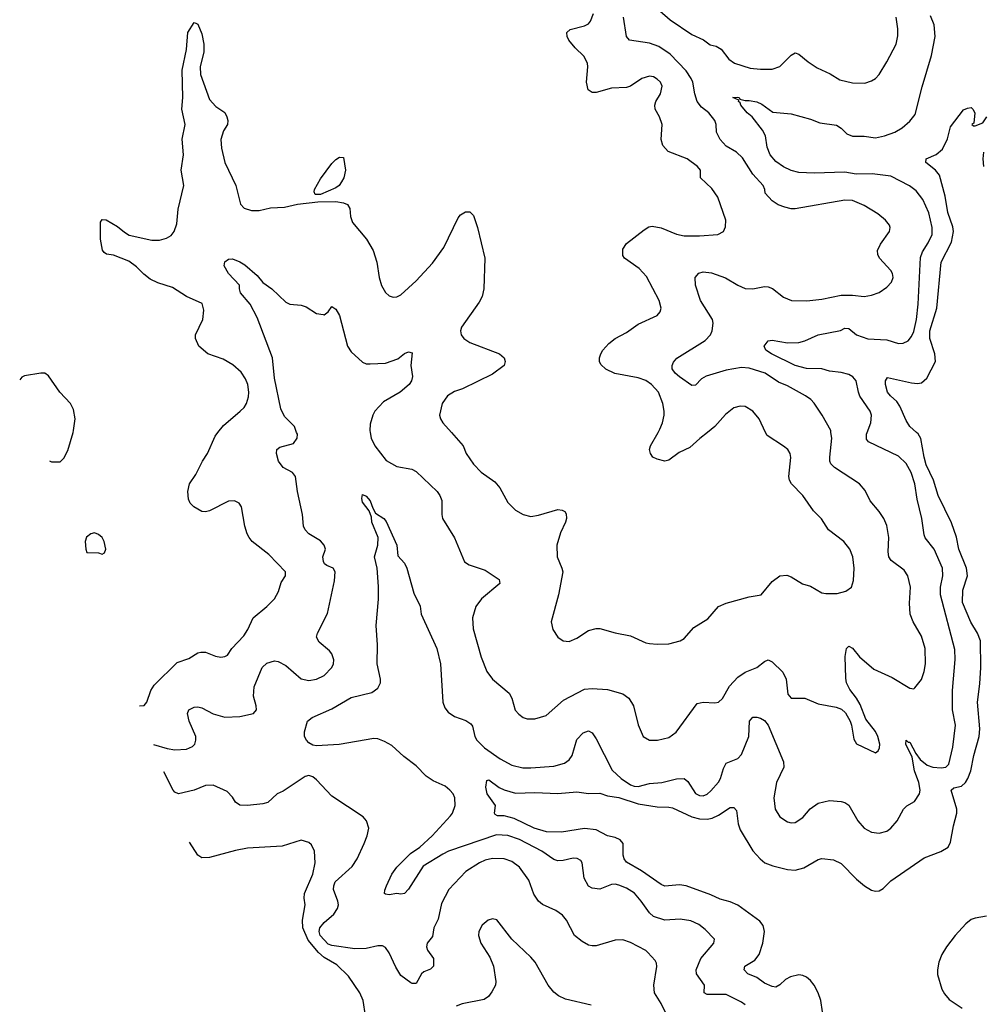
# Model space of a CAD drawing. Header units: inches. Extents: x 1245430 to 1420861, y 606325 to 671315.
# Tile 4 of 256: x 1263459 to 1268493, y 627010 to 632157. Entities that reach past the tile are written whole.
import ezdxf

# ---------------------------------------------------------------- set-up
doc = ezdxf.new("R2010")
doc.units = ezdxf.units.IN
doc.header["$MEASUREMENT"] = 0
doc.layers.add('B2662', color=7, linetype='Continuous')
doc.layers.add('B2663', color=7, linetype='Continuous')

msp = doc.modelspace()

# ---------------------------------------------------------------- linework, layer by layer
at = {"layer": 'B2662', "color": 5}
for points, elevation in [([(1263615, 629851.7), (1263625.4, 629845.4), (1263670, 629846), (1263690, 629864.7), (1263710, 629904.7), (1263737.9, 630000)], 1020), ([(1264084.8, 628570), (1264108.8, 628571.2), (1264123.5, 628590), (1264144.5, 628650), (1264161, 628679), (1264282.2, 628797.7), (1264342.7, 628817.3), (1264390, 628847.3), (1264406, 628850), (1264430, 628850.6), (1264482, 628830), (1264510, 628824.9), (1264530, 628827.7), (1264544.1, 628835.9), (1264567, 628870), (1264630, 628935.5), (1264650.8, 628969.2), (1264678, 629030), (1264750.9, 629090), (1264790.9, 629130), (1264811.4, 629168.6), (1264825.7, 629214.3), (1264847.8, 629250), (1264847.6, 629270), (1264761.2, 629361.2), (1264674, 629430), (1264658, 629450), (1264646.9, 629470), (1264634.7, 629510), (1264617, 629610), (1264605.2, 629630), (1264581.2, 629641.2), (1264550, 629639.7), (1264450.7, 629590), (1264430, 629585.1), (1264410, 629586.2), (1264368.2, 629610), (1264349.8, 629630), (1264341.7, 629650), (1264336.9, 629690), (1264346.9, 629730), (1264379.8, 629780.2), (1264413.3, 629850), (1264440.4, 629890), (1264479.6, 629980.4), (1264495, 630000)], 980), ([(1264158.7, 628368.6), (1264230, 628346.6), (1264270, 628340.6), (1264330, 628344.3), (1264361.9, 628358.1), (1264374, 628370), (1264379.8, 628390), (1264379, 628410), (1264345.3, 628490), (1264335.1, 628530), (1264342.7, 628550), (1264370, 628563.1), (1264390, 628564.6), (1264410, 628559.6), (1264470, 628528.3), (1264531, 628511), (1264610, 628514.6), (1264680.7, 628530), (1264696, 628550), (1264695.1, 628570), (1264680.4, 628620.4), (1264684.7, 628670), (1264726.6, 628770), (1264750, 628793.8), (1264790, 628804.9), (1264810, 628802.6), (1264850, 628780.3), (1264930, 628712.2), (1264970, 628703.6), (1265010, 628709), (1265050, 628728.9), (1265089.6, 628770), (1265098.7, 628790), (1265100.5, 628810), (1265090, 628842.7), (1265078, 628858), (1265022.8, 628902.8), (1265009.6, 628930), (1265015.6, 628950), (1265067, 629053), (1265104.4, 629224.4), (1265106.6, 629270), (1265097.6, 629290), (1265063.3, 629303.3), (1265052.2, 629312.2), (1265045.5, 629325.5), (1265043.4, 629350), (1265056.4, 629390), (1265049.7, 629410), (1265030, 629433.3), (1264969.7, 629470), (1264951.2, 629490), (1264941.5, 629510), (1264936.8, 629570), (1264911.1, 629690), (1264899.3, 629770), (1264884.4, 629790), (1264836, 629816), (1264810.9, 629850), (1264800.7, 629890), (1264802.7, 629910), (1264818, 629922), (1264890, 629942.4), (1264908, 629970), (1264909.6, 629990.4), (1264906, 630000)], 960), ([(1267250, 627007.4), (1267230, 627021.4), (1267150, 627061.8), (1267050, 627061.8), (1267035.1, 627070), (1267036.4, 627110), (1266994.3, 627170), (1266993.7, 627190), (1267016.9, 627250), (1267086, 627330), (1267089.2, 627350), (1267040.8, 627400.8), (1267007.8, 627427.8), (1266965.9, 627445.9), (1266910, 627455.1), (1266830, 627450.7), (1266770, 627469.8), (1266748.8, 627488.8), (1266706.5, 627550), (1266670.4, 627590.4), (1266630, 627616.8), (1266590, 627632.9), (1266570, 627638), (1266550, 627636), (1266490, 627612.1), (1266450, 627616.8), (1266430, 627627.3), (1266408.8, 627670), (1266397.7, 627750), (1266390, 627761.6), (1266371.8, 627771.8), (1266350, 627773.3), (1266298, 627762), (1266270, 627760.8), (1266250, 627767), (1266186.2, 627810), (1266070, 627871.2), (1266010, 627892.7), (1265950, 627895.8), (1265699, 627810), (1265670, 627795.7), (1265567.5, 627732.5), (1265490, 627611.6), (1265470.2, 627589.8), (1265450, 627586.2), (1265430, 627589.8), (1265390, 627582.3), (1265370, 627585.1), (1265365.6, 627590), (1265366.2, 627606.2), (1265375.1, 627630), (1265403.8, 627690), (1265430, 627726.5), (1265501.3, 627798.7), (1265550, 627831.8), (1265613.6, 627890), (1265710, 627994.6), (1265720.3, 628010), (1265733.8, 628050), (1265732, 628090), (1265723.5, 628110), (1265707.1, 628130), (1265681.3, 628150), (1265618.8, 628178.8), (1265582.1, 628202.1), (1265530, 628256.3), (1265465.2, 628305.2), (1265403, 628363), (1265364.1, 628384.1), (1265330, 628397.2), (1265310, 628399.8), (1265128, 628368), (1265010, 628361.5), (1264990, 628364.8), (1264970, 628376.4), (1264957.8, 628390), (1264947.5, 628410), (1264946.4, 628433.6), (1264962.9, 628490), (1264987, 628510), (1265090, 628555.2), (1265190, 628614.2), (1265299.3, 628640.7), (1265330, 628663.1), (1265343.9, 628690), (1265344.5, 628710), (1265327.3, 628790), (1265328.1, 628890), (1265321.1, 628990), (1265332.9, 629127.1), (1265333.4, 629193.4), (1265326, 629290), (1265312.7, 629350), (1265329.4, 629410), (1265332.3, 629450), (1265299.3, 629530), (1265296.5, 629556.5), (1265285.2, 629590), (1265250, 629635.3), (1265246.2, 629653.8), (1265250, 629674.8), (1265270, 629666.8), (1265290, 629642.8), (1265303.5, 629603.5), (1265318, 629578), (1265361, 629550), (1265374.2, 629534.2), (1265430, 629410.8), (1265434.9, 629354.9), (1265470, 629315.5), (1265481.5, 629290), (1265518.5, 629158.5), (1265552.1, 629092.1), (1265557, 629050), (1265638.3, 628870), (1265658.3, 628790), (1265669.2, 628590), (1265680.2, 628560.2), (1265698, 628538), (1265730, 628515.2), (1265790, 628494), (1265815.4, 628475.4), (1265824, 628464), (1265837.6, 628410), (1265848, 628390), (1265887.7, 628350), (1265970, 628292.6), (1266030, 628260.9), (1266087, 628247), (1266130, 628246.4), (1266250, 628254.7), (1266305.1, 628270), (1266330, 628287.7), (1266344.8, 628310), (1266370, 628393.7), (1266402, 628430), (1266430, 628439.5), (1266450, 628428.4), (1266470, 628397.6), (1266553.8, 628233.8), (1266602.2, 628190), (1266650, 628157.7), (1266670, 628150.1), (1266690, 628148.7), (1266750, 628163.5), (1266813.2, 628170), (1266890, 628189.2), (1266930, 628190.2), (1266950, 628175.3), (1266990, 628112), (1267010, 628100.9), (1267030, 628099.6), (1267050, 628109), (1267070, 628126.3), (1267110, 628171.8), (1267120.7, 628190), (1267136.6, 628243.4), (1267150, 628270.4), (1267210, 628294.3), (1267230, 628315.8), (1267268, 628410), (1267271.5, 628490), (1267289.8, 628510.2), (1267310, 628511.4), (1267330, 628505.7), (1267350, 628493.4), (1267368.9, 628470), (1267450, 628278), (1267452, 628250), (1267412, 628170), (1267399.6, 628090), (1267405.7, 628030), (1267430.5, 627990), (1267470, 627963.1), (1267490, 627958.7), (1267510, 627960.4), (1267550, 627986.4), (1267588.7, 628031.3), (1267630, 628061.3), (1267690, 628074.9), (1267750, 628070.3), (1267770, 628064.9), (1267790, 628050.4), (1267836.9, 627970), (1267870, 627931.5), (1267910, 627909.1), (1267950, 627904.6), (1267990, 627915.6), (1268010, 627930.3), (1268042.6, 627970), (1268075.6, 628030), (1268093.2, 628046.8), (1268134.5, 628070), (1268160.5, 628110), (1268163.1, 628130), (1268156, 628170), (1268133.5, 628230), (1268121.8, 628301.7), (1268087.9, 628370), (1268090, 628390.3), (1268100.9, 628380.9), (1268110, 628379.5), (1268141, 628321), (1268163.5, 628290), (1268200.4, 628260.4), (1268230, 628250.5), (1268273.8, 628246.2), (1268296.9, 628250), (1268313.9, 628266.1), (1268334.4, 628354.4), (1268347.6, 628470), (1268333, 628550), (1268331.6, 628650), (1268346.7, 628813.3), (1268344.2, 628864.2), (1268269, 629150), (1268269, 629190), (1268282.5, 629250), (1268279.8, 629290), (1268237.2, 629390), (1268190, 629447.8), (1268183.7, 629463.7), (1268172.4, 629550), (1268147.2, 629650), (1268135.8, 629730), (1268117, 629790), (1268090, 629836.4), (1268050, 629875.6), (1267893.6, 629950), (1267883.6, 629963.6), (1267882.9, 629990), (1267886.7, 630000)], 940), ([(1265290.4, 630000), (1265296, 629970), (1265314.7, 629930), (1265373.5, 629853.5), (1265430, 629822.2), (1265507.1, 629807.1), (1265530, 629795.5), (1265639.5, 629690), (1265654, 629670), (1265664.4, 629644.4), (1265664.4, 629570), (1265668.4, 629550), (1265730, 629447.7), (1265783.4, 629323.4), (1265807.2, 629307.2), (1265890, 629280.3), (1265963.8, 629230), (1265968, 629210), (1265872, 629130), (1265842.6, 629090), (1265824, 629030), (1265827.9, 628972.1), (1265870, 628824), (1265899.6, 628750), (1265930, 628710.4), (1266016.7, 628636.7), (1266030, 628610.8), (1266048.2, 628548.2), (1266066, 628526), (1266089.1, 628509.1), (1266110, 628502.6), (1266150, 628502.3), (1266210, 628520.3), (1266299.3, 628600.7), (1266410, 628656.9), (1266450, 628660.3), (1266530, 628655.2), (1266610, 628632.7), (1266642, 628610), (1266665.2, 628570), (1266690.4, 628470.4), (1266716, 628410), (1266750, 628390.8), (1266790.8, 628390.8), (1266850, 628405.5), (1266888.2, 628431.8), (1266997.7, 628582.3), (1267029.7, 628590.3), (1267090, 628586.3), (1267110, 628590.3), (1267130, 628608.7), (1267166.8, 628673.1), (1267210, 628720.7), (1267250, 628747.1), (1267310, 628770.3), (1267350, 628802.4), (1267370, 628810.3), (1267390, 628801.1), (1267446.5, 628746.5), (1267462.8, 628710), (1267472, 628632), (1267490, 628610.5), (1267561, 628610), (1267630, 628581.1), (1267723.9, 628563.9), (1267752.1, 628552.1), (1267773.7, 628533.7), (1267798.4, 628490), (1267805.3, 628470), (1267816.3, 628396.3), (1267830, 628371.3), (1267930, 628324.9), (1267944.1, 628335.9), (1267951.8, 628350), (1267953.3, 628370), (1267942, 628410), (1267930, 628436.2), (1267880.1, 628500.1), (1267850, 628577.2), (1267831.1, 628610), (1267795.2, 628655.2), (1267779.4, 628690), (1267774.6, 628714.6), (1267771.7, 628828.3), (1267778.4, 628870), (1267790, 628881.6), (1267810, 628871.8), (1267847.1, 628827.1), (1267921.8, 628761.8), (1268018, 628718), (1268110, 628662.4), (1268130, 628659.1), (1268136.3, 628663.7), (1268170, 628707.3), (1268184.4, 628750), (1268190.7, 628789.3), (1268189.8, 628870), (1268170, 628934), (1268126.8, 629010), (1268111.6, 629050), (1268107.3, 629107.3), (1268112.2, 629190), (1268098.4, 629250), (1268079.3, 629279.2), (1268011.3, 629330), (1267999.8, 629350), (1267996.1, 629376.1), (1267999.8, 629450), (1267990, 629513.2), (1267974, 629550), (1267950, 629587), (1267902.5, 629642.5), (1267876.6, 629696.6), (1267847.3, 629730), (1267716.4, 629816.4), (1267696, 629836), (1267690.8, 629850), (1267691.5, 629870), (1267701.4, 629970), (1267697.3, 630000)], 960), ([(1265714.2, 630000), (1265775.3, 629930), (1265792, 629890), (1265830, 629833), (1265870, 629792.4), (1265942, 629742), (1265967, 629710), (1266010, 629633), (1266050, 629592.4), (1266090, 629570.4), (1266130, 629560.3), (1266170, 629567), (1266270, 629595.8), (1266293.7, 629593.7), (1266306.4, 629586.4), (1266314, 629574), (1266316.4, 629550), (1266310.5, 629530.5), (1266284.9, 629475.1), (1266264.6, 629410), (1266266.7, 629350), (1266292, 629290), (1266295.8, 629270), (1266273.4, 629150), (1266235.5, 629010), (1266244.9, 628970), (1266270.8, 628930), (1266298, 628910), (1266330, 628906.4), (1266370, 628923.7), (1266430, 628963.7), (1266470, 628974), (1266490, 628973.7), (1266570, 628951.8), (1266650, 628937), (1266730, 628900.3), (1266750, 628895.8), (1266790, 628892), (1266850, 628894), (1266909.7, 628910.3), (1266930, 628923), (1266981, 628979), (1267054.1, 629025.9), (1267110, 629090.4), (1267150, 629106.4), (1267270, 629139.5), (1267333.2, 629150), (1267390, 629221), (1267430, 629250.7), (1267467, 629253), (1267490, 629245.5), (1267548.9, 629208.9), (1267590, 629196.4), (1267650, 629161.3), (1267670, 629157.1), (1267730, 629158), (1267775.3, 629170), (1267804, 629190), (1267814.7, 629225.3), (1267819.1, 629290), (1267811.1, 629350), (1267796.3, 629390), (1267765.1, 629430), (1267685.1, 629490), (1267648, 629548), (1267606.6, 629590), (1267551.2, 629670), (1267491.2, 629730), (1267480.4, 629750), (1267478, 629770), (1267488.2, 629868.2), (1267484, 629890), (1267471.2, 629910), (1267450, 629928.2), (1267364, 629984), (1267356.1, 630000)], 980), ([(1267653.3, 626970), (1267644.5, 627030), (1267630, 627070.8), (1267610, 627109.8), (1267590, 627133.8), (1267570, 627151.8), (1267550, 627161.4), (1267530, 627164.5), (1267485.7, 627154.3), (1267460.3, 627139.7), (1267430, 627111.2), (1267410, 627099.7), (1267390, 627103.1), (1267350, 627120.8), (1267309.7, 627150), (1267263.1, 627170), (1267243.5, 627190), (1267247.2, 627210), (1267299.6, 627240.4), (1267322.4, 627270), (1267341.1, 627330), (1267350.5, 627390.5), (1267342.4, 627422.4), (1267325.3, 627445.3), (1267210, 627528.3), (1267170, 627545.3), (1267119, 627559), (1267070, 627582.1), (1266941.6, 627630), (1266905.8, 627634.2), (1266830, 627627.8), (1266810, 627636.2), (1266707.4, 627707.4), (1266630, 627752.4), (1266617, 627770), (1266611.1, 627790), (1266611.2, 627850), (1266596.8, 627870), (1266570, 627882), (1266530, 627891.4), (1266470, 627922), (1266410, 627929.4), (1266290, 627910.4), (1266211.2, 627911.2), (1266146.9, 627930), (1266042, 627982), (1265990, 627994.4), (1265954.6, 627994.6), (1265942.6, 628002.6), (1265939.7, 628010), (1265945.4, 628050), (1265901.2, 628110), (1265895.2, 628144.8), (1265900.1, 628179.9), (1265910, 628184), (1265964, 628144), (1265990, 628131), (1266050, 628114.4), (1266150, 628116.5), (1266270, 628111.8), (1266370, 628121.3), (1266430, 628112.6), (1266490, 628114), (1266530, 628100.1), (1266590, 628090.5), (1266690, 628057.9), (1266790, 628041.9), (1266850, 628041.3), (1266870, 628036.8), (1266970, 627990.1), (1267010, 627979.4), (1267050, 627978), (1267076.5, 627983.5), (1267110, 627998.9), (1267170, 628039.7), (1267190, 628038.7), (1267203.8, 628023.8), (1267213.4, 627953.4), (1267222.8, 627922.8), (1267290, 627813.1), (1267327.9, 627770), (1267352.2, 627750), (1267393.4, 627733.4), (1267470, 627715), (1267510, 627711), (1267556.2, 627723.8), (1267630, 627766.7), (1267650, 627772.9), (1267710, 627765.7), (1267750, 627746.7), (1267830, 627664.9), (1267872.4, 627630), (1267910, 627606.3), (1267930, 627601.7), (1267950, 627603.6), (1267970, 627614.6), (1268010, 627655.5), (1268183.9, 627776.1), (1268271.4, 627808.6), (1268310, 627832), (1268321.8, 627858.3), (1268337.1, 627942.9), (1268355.7, 628010), (1268355, 628030), (1268325.5, 628130), (1268339.2, 628140.8), (1268379.3, 628150), (1268400.8, 628170), (1268412.2, 628190), (1268427.4, 628230), (1268443.4, 628310), (1268471.6, 628410), (1268474.8, 628450), (1268462.4, 628590), (1268475.5, 628684.5), (1268480.4, 628770), (1268478.9, 628910), (1268463.2, 628950), (1268427.9, 629007.9), (1268385.1, 629110), (1268385.9, 629174.1), (1268411.4, 629250), (1268406.2, 629290), (1268365.8, 629390), (1268352.7, 629452.7), (1268327, 629527), (1268258.2, 629670), (1268233.7, 629750), (1268195.4, 629830), (1268183.8, 629870), (1268167, 629967), (1268152.9, 629992.9), (1268144.6, 630000)], 920), ([(1267052.4, 630000), (1267012, 629968), (1266960, 629920), (1266904.7, 629895.3), (1266850, 629854), (1266830, 629849.6), (1266790, 629859.6), (1266767, 629870), (1266754.5, 629890), (1266749.7, 629910), (1266755.1, 629930), (1266795.1, 630000)], 980), ([(1266841.1, 626950), (1266810, 627014.5), (1266775.6, 627070), (1266771.5, 627110), (1266787.2, 627207.2), (1266785.4, 627225.4), (1266779.3, 627239.3), (1266741.3, 627281.3), (1266730, 627291.3), (1266650, 627332.8), (1266610, 627346.6), (1266570, 627345.4), (1266470, 627316.4), (1266450, 627315.1), (1266430, 627318.7), (1266397.5, 627337.5), (1266357.2, 627370), (1266315.4, 627450), (1266295.3, 627475.3), (1266259.8, 627499.8), (1266190, 627532), (1266168.7, 627550), (1266145.6, 627585.6), (1266118.9, 627658.9), (1266070, 627726.6), (1266030, 627756.5), (1265990, 627769.9), (1265930, 627771.8), (1265890, 627763.2), (1265861.1, 627750), (1265790, 627704.2), (1265700.3, 627610), (1265662.9, 627537.1), (1265644.7, 627455.3), (1265622.6, 627410), (1265616.1, 627363.9), (1265587.3, 627330), (1265583.7, 627310), (1265590, 627292.4), (1265621.5, 627250), (1265620.9, 627210), (1265606.1, 627193.9), (1265570, 627179.8), (1265557.8, 627170), (1265530, 627119.3), (1265510, 627118.4), (1265502.3, 627122.3), (1265450, 627160.5), (1265423.8, 627203.8), (1265390, 627278.4), (1265370, 627307.6), (1265355.2, 627315.2), (1265330, 627315.1), (1265270, 627301.9), (1265210, 627299.3), (1265090, 627317.3), (1265070, 627324.5), (1265028.1, 627370), (1265023.1, 627390), (1265026.8, 627410), (1265050, 627437.8), (1265099.6, 627480.4), (1265119.5, 627510), (1265123.9, 627530), (1265121.2, 627550), (1265098.2, 627610), (1265099.4, 627630), (1265108, 627650), (1265195.9, 627730), (1265222.3, 627770), (1265259.1, 627850), (1265274.3, 627890), (1265282.4, 627930), (1265271.6, 627970), (1265254, 627990), (1265090, 628098), (1265010, 628183.5), (1264990, 628199.1), (1264970, 628206.2), (1264950, 628200.2), (1264835.3, 628124.7), (1264804.4, 628110), (1264754.7, 628065.3), (1264730, 628058.4), (1264649.8, 628049.8), (1264610, 628051.5), (1264585.9, 628065.9), (1264570, 628092.3), (1264542.8, 628122.8), (1264470, 628155.6), (1264430, 628154.4), (1264370, 628129.8), (1264289.3, 628110), (1264270, 628119.7), (1264261.1, 628130), (1264211.4, 628224.6)], 960), ([(1265265.1, 626950), (1265252.8, 627030), (1265235.4, 627070), (1265177.1, 627157.1), (1265116.2, 627216.2), (1265050, 627255.4), (1265020.3, 627280.3), (1264965.9, 627345.9), (1264937.9, 627410), (1264937.1, 627450), (1264950.8, 627530), (1264945.6, 627565.6), (1264947.1, 627590), (1264990.6, 627690), (1265002.8, 627750), (1264998.5, 627810), (1264983.3, 627843.3), (1264970, 627855.8), (1264930, 627868.2), (1264830, 627837.4), (1264650, 627825.7), (1264586.3, 627813.7), (1264450, 627778.3), (1264410, 627775.8), (1264389, 627789), (1264346.2, 627856.9)], 980), ([(1266445.2, 627005.2), (1266310, 627036.4), (1266274.1, 627054.1), (1266250, 627073.3), (1266219.7, 627110), (1266151.3, 627230), (1266130, 627257), (1266030.8, 627350.8), (1265951.1, 627451.1), (1265930, 627457), (1265906, 627450), (1265875.6, 627424.4), (1265857.1, 627390), (1265856.4, 627370), (1265868.4, 627330), (1265915.6, 627255.6), (1265933.7, 627210), (1265947.4, 627130), (1265944.2, 627110), (1265925.2, 627074.8), (1265908.5, 627051.5), (1265885.2, 627034.8), (1265770, 627013.3), (1265739.1, 627000.9)], 980), ([(1268510, 627469.9), (1268450, 627460.8), (1268430, 627452.8), (1268402.1, 627430), (1268347.1, 627370), (1268300.5, 627310), (1268276.6, 627270), (1268260.6, 627230), (1268253.5, 627190), (1268254.8, 627165.2), (1268276.5, 627090), (1268290, 627064.6), (1268315.5, 627035.5), (1268383.1, 626990)], 920)]:
    msp.add_lwpolyline(points, dxfattribs=dict(at, elevation=elevation))
at = {"layer": 'B2662', "color": 5, "elevation": 1020}
msp.add_lwpolyline([(1263850, 629474.5), (1263830, 629469.3), (1263808.6, 629451.4), (1263802, 629430), (1263803.8, 629390), (1263810, 629371.3), (1263870.6, 629370.6), (1263890, 629362.8), (1263902, 629370), (1263909, 629390), (1263900.9, 629430), (1263889.2, 629450), (1263870, 629466)], close=True, dxfattribs=at)
at = {"layer": 'B2663', "color": 5}
for points, elevation in [([(1266795.1, 630000), (1266804.1, 630015.9), (1266817.2, 630050), (1266825.6, 630090), (1266826.6, 630110), (1266818.8, 630150), (1266795.8, 630210), (1266760.4, 630250), (1266730, 630271.7), (1266690, 630285.3), (1266567.5, 630307.5), (1266520.9, 630330), (1266494.3, 630354.3), (1266487.6, 630370), (1266487.8, 630390), (1266494.7, 630410), (1266506, 630430), (1266536.2, 630463.8), (1266569.6, 630490), (1266630, 630522.4), (1266690, 630566), (1266789.5, 630610), (1266805.1, 630630), (1266809.7, 630650), (1266799.7, 630690), (1266733.9, 630813.9), (1266695.9, 630855.9), (1266619.3, 630910), (1266610, 630924), (1266610, 630958), (1266630, 630986.8), (1266722, 631058), (1266746.5, 631073.5), (1266762.8, 631077.2), (1266810, 631068.9), (1266890, 631036.5), (1266930, 631026.7), (1267010, 631026.7), (1267106.3, 631033.7), (1267136, 631050), (1267145.8, 631074.2), (1267147.8, 631110), (1267107.1, 631230), (1267075.2, 631275.2), (1267015.6, 631330), (1267015.8, 631370), (1266999.7, 631390), (1266947, 631430), (1266847.3, 631467.3), (1266819.1, 631499.1), (1266811, 631530), (1266816.2, 631610), (1266801.6, 631650), (1266779.7, 631690), (1266777.4, 631710), (1266783, 631730), (1266806, 631770), (1266814.7, 631810), (1266806, 631830), (1266790, 631846), (1266770, 631859.3), (1266750, 631862.7), (1266710, 631849.5), (1266650.8, 631810), (1266630, 631802.4), (1266550, 631799.7), (1266470, 631777.4), (1266450, 631776.3), (1266429.8, 631789.8), (1266420.3, 631830), (1266427.9, 631910), (1266425.6, 631930), (1266405.9, 631965.9), (1266360.8, 632010), (1266328.6, 632050), (1266319.4, 632070), (1266316.9, 632090), (1266334.8, 632105.2), (1266410, 632124.7), (1266430, 632135.3), (1266440.4, 632150), (1266456.1, 632190)], 980), ([(1266803.8, 632203.8), (1266856.8, 632156.8), (1266970, 632079.2), (1267031.4, 632051.4), (1267066.4, 632026.4), (1267098, 632018), (1267123.7, 632003.7), (1267163.1, 631950), (1267193, 631930), (1267275.5, 631904.5), (1267330, 631897.7), (1267390, 631898.3), (1267430, 631913.1), (1267490, 631972.2), (1267510, 631984.4), (1267530, 631977.6), (1267577.6, 631937.6), (1267625.8, 631905.8), (1267693.3, 631873.3), (1267743.2, 631843.2), (1267810, 631827.4), (1267874.6, 631825.4), (1267910, 631837), (1267929.8, 631850.2), (1267948.6, 631871.4), (1267990, 631936.3), (1268037.4, 632030), (1268047.3, 632072.7), (1268047.6, 632110), (1268037.7, 632170)], 960), ([(1267886.7, 630000), (1267906, 630050), (1267909.8, 630090), (1267902, 630110), (1267848.8, 630188.8), (1267840.5, 630210), (1267829.3, 630269.2), (1267811.9, 630290), (1267790, 630301.6), (1267750, 630313.3), (1267690, 630320.4), (1267650, 630332.1), (1267570, 630333.8), (1267510.1, 630349.9), (1267386.3, 630410), (1267357, 630430), (1267347.8, 630450), (1267370, 630478), (1267390, 630481.1), (1267470, 630468.5), (1267530, 630470.2), (1267561.7, 630478.3), (1267630, 630510.2), (1267746.9, 630533.1), (1267770, 630544.9), (1267790, 630542), (1267830, 630510.2), (1267890, 630489.3), (1267990, 630483.2), (1268050, 630464.5), (1268074.6, 630465.4), (1268101.4, 630478.6), (1268118.5, 630501.5), (1268130, 630527), (1268144, 630590), (1268153.4, 630670), (1268165.2, 630914.8), (1268175.6, 630944.4), (1268205.8, 630990), (1268225.7, 631034.3), (1268225.8, 631070), (1268208, 631148), (1268177.1, 631217.1), (1268143, 631263), (1268107.8, 631287.8), (1268010, 631338.9), (1267912, 631352), (1267829.1, 631349.1), (1267770, 631359.3), (1267610, 631355.6), (1267530, 631359), (1267490, 631368.1), (1267450, 631387.8), (1267410, 631415.5), (1267379.4, 631450), (1267363.9, 631490), (1267355.7, 631550), (1267340.2, 631580.2), (1267285.4, 631650), (1267259.7, 631670), (1267226, 631710), (1267222.5, 631722.5), (1267214, 631730), (1267216.4, 631736.4), (1267184, 631750), (1267210, 631752), (1267218, 631750), (1267222, 631742), (1267250, 631734.4), (1267270, 631735.6), (1267310, 631728.1), (1267335.6, 631715.6), (1267394.2, 631674.2), (1267490, 631664.9), (1267590, 631637.6), (1267638.4, 631618.4), (1267725.5, 631605.5), (1267750, 631590.2), (1267781, 631561), (1267810, 631548.6), (1267870, 631548.4), (1267930, 631540.1), (1267976.9, 631550), (1268031.2, 631570), (1268070, 631591.1), (1268110, 631626), (1268137.6, 631662.4), (1268173, 631807), (1268223.4, 631970), (1268241.1, 632070), (1268235.8, 632130), (1268217.1, 632177.1)], 940), ([(1264495, 630000), (1264523.7, 630036.3), (1264611.5, 630110), (1264631.5, 630130), (1264643.5, 630150), (1264654.9, 630185.1), (1264656.8, 630210), (1264650.9, 630250), (1264638.9, 630278.9), (1264615.3, 630315.3), (1264573.4, 630353.4), (1264521.7, 630381.7), (1264442.7, 630410), (1264395.1, 630450), (1264377, 630490), (1264378.4, 630510), (1264416.3, 630590), (1264421, 630639), (1264412.8, 630672.8), (1264330, 630709.8), (1264257.4, 630757.4), (1264180.8, 630780.8), (1264140.8, 630800.8), (1264107.1, 630827.1), (1264070, 630864.7), (1264030, 630894.2), (1263950, 630926.3), (1263912.1, 630932.1), (1263900.7, 630940.7), (1263892.3, 630952.3), (1263880.9, 631010), (1263881.2, 631098.8), (1263890, 631113.4), (1263910, 631110.4), (1263970, 631076.4), (1264005.9, 631045.9), (1264031.2, 631031.2), (1264150, 631004.1), (1264190, 631004.7), (1264225.6, 631014.4), (1264250.6, 631029.4), (1264266.3, 631050), (1264280.5, 631090), (1264287.1, 631167.1), (1264315.9, 631290), (1264303.2, 631370), (1264315.2, 631450), (1264307.7, 631532.3), (1264323.1, 631610), (1264305.4, 631690), (1264312.2, 631750), (1264307.3, 631892.7), (1264330, 632002), (1264338, 632090), (1264370, 632143), (1264379.5, 632139.5), (1264390, 632134), (1264410, 632082.8), (1264421.5, 632030), (1264420.3, 631990), (1264401.6, 631910), (1264403.8, 631870), (1264450, 631740.4), (1264483.4, 631703.4), (1264530, 631672.2), (1264542, 631650), (1264546.4, 631630), (1264544.4, 631610), (1264524.1, 631575.9), (1264509.3, 631530), (1264513.6, 631486.4), (1264530.2, 631410), (1264588.4, 631290), (1264612.2, 631192.2), (1264631.3, 631171.3), (1264670, 631159.8), (1264710, 631159.5), (1264770, 631172.8), (1264843, 631177), (1264910, 631192.2), (1265015.8, 631204.2), (1265110, 631206.4), (1265150, 631199.7), (1265171.1, 631191.1), (1265183.6, 631170), (1265187.8, 631127.7), (1265197.8, 631097.8), (1265270.3, 631010), (1265306, 630950), (1265325.7, 630890), (1265337.6, 630810), (1265350, 630766.8), (1265370, 630730.8), (1265390, 630714), (1265410, 630706.4), (1265430, 630708.4), (1265450, 630719.3), (1265530, 630791.4), (1265616.2, 630883.8), (1265674.4, 630965.6), (1265750, 631121), (1265762.4, 631137.6), (1265787.7, 631152.3), (1265810, 631153), (1265830, 631134), (1265851.1, 631071.1), (1265888.4, 630910), (1265883.8, 630750), (1265874.7, 630710), (1265859.4, 630680.6), (1265766.7, 630550), (1265761.3, 630530), (1265764.9, 630510), (1265779.3, 630490), (1265810, 630468.9), (1265966, 630410), (1265990.5, 630390), (1265994.9, 630370), (1265990, 630349.5), (1265930, 630304), (1265771.7, 630228.3), (1265730, 630213), (1265693.4, 630190), (1265666, 630150), (1265653, 630090), (1265658, 630070), (1265670.5, 630050), (1265714.2, 630000)], 980), ([(1267697.3, 630000), (1267696, 630010), (1267651.2, 630090), (1267610, 630151.8), (1267591.7, 630171.7), (1267563.7, 630190), (1267470, 630243.6), (1267422.8, 630262.8), (1267353.7, 630310), (1267270, 630335.3), (1267230, 630339.3), (1267150, 630325.9), (1267046, 630294), (1267021.1, 630278.9), (1266990, 630246.3), (1266970, 630245.1), (1266905.7, 630290), (1266883.1, 630310), (1266867.9, 630332.1), (1266867.6, 630350), (1266874, 630366), (1266892.2, 630387.8), (1267039.9, 630480.1), (1267067.4, 630510), (1267076.1, 630530), (1267081.4, 630570), (1267078.2, 630590), (1267015.6, 630690), (1266989.8, 630770), (1266988.7, 630810), (1267007.1, 630832.9), (1267030, 630838.8), (1267073.9, 630833.9), (1267147.1, 630807.1), (1267210, 630769.1), (1267250, 630752.7), (1267290, 630750.3), (1267350, 630761.7), (1267370, 630761.1), (1267391.5, 630751.5), (1267450, 630707), (1267492, 630690), (1267571.8, 630688.2), (1267650, 630696.9), (1267750, 630717.2), (1267810, 630717.6), (1267870, 630710.2), (1267910, 630716.5), (1267950, 630731.6), (1267990, 630758.3), (1268014.1, 630785.9), (1268021.5, 630810), (1268019.2, 630830), (1268010, 630845.6), (1267951.3, 630910), (1267943, 630930), (1267941.3, 630950), (1267956.3, 630983.7), (1268002.9, 631050), (1268007, 631070), (1268002.9, 631082.9), (1267982, 631110), (1267941.5, 631141.5), (1267870, 631185.8), (1267810, 631211.6), (1267770, 631214.4), (1267510, 631167.7), (1267490, 631167.7), (1267456.6, 631176.6), (1267420.9, 631190), (1267390, 631209.7), (1267353.6, 631250), (1267351.8, 631270), (1267343, 631290), (1267289.9, 631349.9), (1267235.4, 631435.4), (1267203.9, 631463.9), (1267150, 631495.5), (1267118.9, 631530), (1267099.8, 631570), (1267097.2, 631610), (1267090.9, 631630), (1267059.3, 631670), (1267020.7, 631700.7), (1266998, 631730), (1266985.9, 631770), (1266975.6, 631830), (1266967.8, 631850), (1266940.4, 631890), (1266856.8, 631976.8), (1266797.4, 632017.4), (1266750, 632034.5), (1266645.2, 632050), (1266629.7, 632069.7), (1266613.5, 632170)], 960), ([(1268144.6, 630000), (1268109.9, 630029.9), (1268090, 630061.1), (1268057.2, 630137.2), (1268040.7, 630160.7), (1268008.3, 630190), (1267993.6, 630210), (1267982.4, 630250), (1267982, 630270), (1267993.2, 630286.8), (1268118.6, 630258.6), (1268150, 630255.2), (1268170, 630259.1), (1268197.5, 630282.5), (1268243.7, 630370), (1268240.7, 630410), (1268214.2, 630490), (1268214.5, 630530), (1268249.9, 630650), (1268272.8, 630890), (1268326.4, 630993.6), (1268337.4, 631050), (1268333.8, 631073.8), (1268308.5, 631148.5), (1268294.3, 631234.3), (1268265.1, 631345.1), (1268243.7, 631370), (1268192.3, 631410), (1268195.1, 631430), (1268247.2, 631452.8), (1268279.3, 631480.7), (1268305.4, 631534.6), (1268322.5, 631597.5), (1268390, 631686.3), (1268410, 631695.3), (1268430, 631698), (1268439.1, 631690), (1268448.4, 631670), (1268443.6, 631616.4), (1268434, 631610), (1268442, 631602), (1268450, 631602), (1268490, 631617.3), (1268512.3, 631650)], 920), ([(1268495.1, 631464.9), (1268490.3, 631430), (1268494, 631390)], 920), ([(1264906, 630000), (1264894.7, 630030), (1264843.2, 630083.2), (1264822.9, 630122.9), (1264790, 630282.7), (1264779.1, 630390), (1264699.6, 630599.6), (1264663.9, 630670), (1264613.3, 630730), (1264606.9, 630750), (1264607.6, 630770), (1264550, 630829.7), (1264527.3, 630870), (1264530, 630890.5), (1264550, 630904.9), (1264570, 630907.2), (1264610, 630892), (1264635.9, 630875.9), (1264699.5, 630819.5), (1264730, 630783), (1264776.3, 630750), (1264850, 630680.5), (1264870, 630670.5), (1264930, 630665.5), (1264955.3, 630655.3), (1265010, 630620.7), (1265044.7, 630615.3), (1265050, 630614.8), (1265070, 630630.8), (1265090, 630658), (1265110, 630644), (1265130.2, 630610), (1265171.4, 630450), (1265190, 630420.9), (1265250, 630367), (1265270, 630358.9), (1265290, 630357.3), (1265370, 630362.2), (1265435.2, 630384.8), (1265470, 630412), (1265490, 630420.4), (1265510, 630414.8), (1265502, 630350), (1265511.9, 630291.9), (1265506.7, 630270), (1265493.1, 630250), (1265447, 630210), (1265360, 630160), (1265314.7, 630110), (1265303.5, 630090), (1265290, 630042), (1265288.5, 630010), (1265290.4, 630000)], 960), ([(1263737.9, 630000), (1263740.9, 630010), (1263749.4, 630070), (1263739.7, 630119.7), (1263723.7, 630150), (1263669.5, 630210), (1263610, 630295.3), (1263590, 630308.7), (1263570, 630309.2), (1263484.5, 630295.5), (1263470.7, 630289.3), (1263459.2, 630274.1)], 1020), ([(1267356.1, 630000), (1267321.5, 630070), (1267290, 630111.3), (1267250, 630135.4), (1267223.8, 630136.2), (1267190, 630128), (1267146.5, 630093.5), (1267090.2, 630029.8), (1267052.4, 630000)], 980)]:
    msp.add_lwpolyline(points, dxfattribs=dict(at, elevation=elevation))
at = {"layer": 'B2663', "color": 5, "elevation": 980}
msp.add_lwpolyline([(1265030, 631243), (1265003.3, 631243.3), (1264998, 631258), (1264998.9, 631270), (1265030, 631326), (1265090, 631405.5), (1265110, 631425.5), (1265130, 631439.1), (1265150, 631436), (1265160.4, 631370), (1265151.8, 631330), (1265140.8, 631310), (1265127.4, 631290), (1265110, 631278.9)], close=True, dxfattribs=at)

doc.saveas('drawing.dxf')
